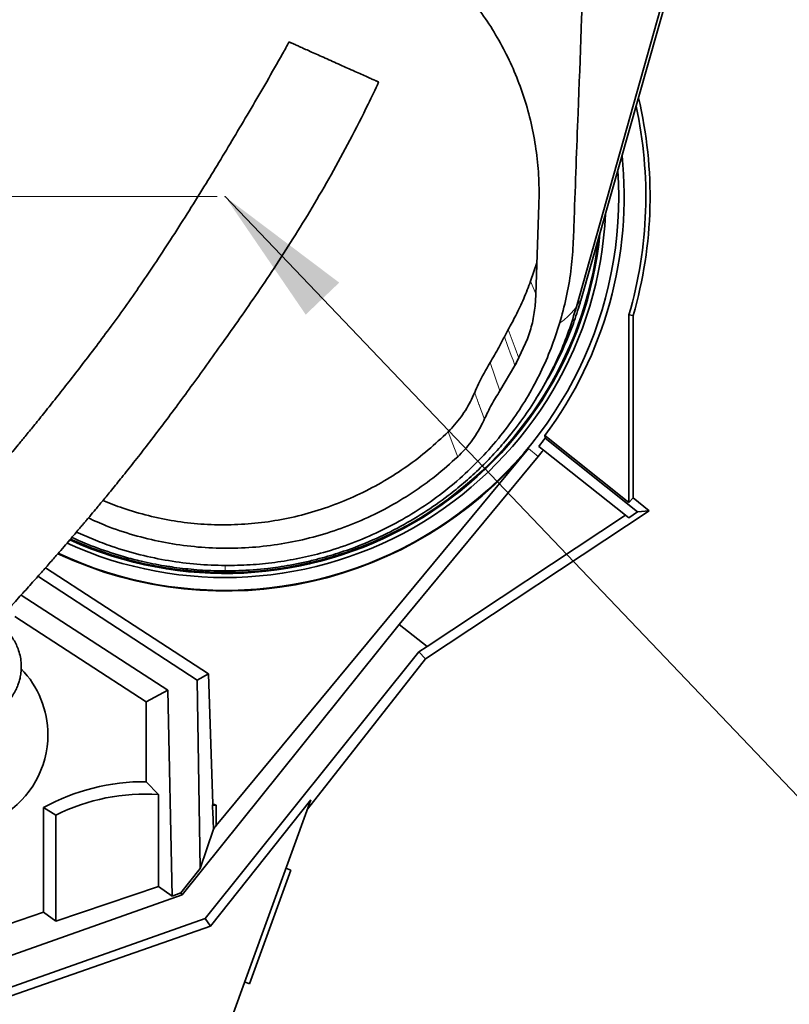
# Model space of a CAD drawing. Header units: millimetres. Extents: x 0 to 11920, y 0 to 8400.
# Tile 19 of 63: x 3413 to 3795, y 5324 to 5813. Entities that reach past the tile are written whole.
import ezdxf

# ---------------------------------------------------------------- set-up
doc = ezdxf.new("R2010")
doc.units = ezdxf.units.MM
doc.header["$LTSCALE"] = 20
doc.header["$PDSIZE"] = -1
doc.styles.add('SLDTEXTSTYLE0', font='TXT', dxfattribs={"width": 0.605})
doc.dimstyles.new('SLDDIMSTYLE0', dxfattribs={"dimtxt": 70, "dimasz": 70, "dimexe": 0, "dimexo": 0.0625, "dimgap": 17.5, "dimtad": 1, "dimdec": 1, "dimrnd": 1e-09, "dimzin": 12, "dimdsep": 46, "dimtxsty": 'SLDTEXTSTYLE0', "dimsah": 1, "dimcen": 0.09, "dimadec": 0, "dimazin": 3, "dimtfac": 1, "dimtofl": 0, "dimtmove": 0, "dimatfit": 3, "dimfxl": 1, "dimfrac": 2, "dimtolj": 1, "dimtzin": 12, "dimarcsym": 0})
doc.dimstyles.new('SLDDIMSTYLE1', dxfattribs={"dimtxt": 0.18, "dimasz": 70, "dimexe": 0, "dimexo": 0.0625, "dimgap": 0, "dimtad": 0, "dimtih": 1, "dimtoh": 1, "dimdec": 0, "dimrnd": 1e-09, "dimzin": 0, "dimdsep": 46, "dimtxsty": 'Standard', "dimsah": 1, "dimcen": 0.09, "dimadec": 0, "dimazin": 0, "dimtfac": 70, "dimtdec": 0, "dimtofl": 0, "dimtmove": 0, "dimatfit": 3, "dimfxl": 1, "dimfrac": 2, "dimtolj": 1, "dimtzin": 0, "dimarcsym": 0})

# ---------------------------------------------------------------- blocks, each defined once
blk = doc.blocks.new('_D_10')
at = {"color": 7, "linetype": 'Continuous', "lineweight": 0}
for p, q in [((3510.71, 6860.22), (2427, 6860.22)), ((2457, 6860.22), (2457, 5725.22)), ((3510.71, 5725.22), (2427, 5725.22))]:
    blk.add_line(p, q, dxfattribs=at)
at = {"color": 7, "linetype": 'Continuous', "lineweight": 18}
for points in [[(2457, 6860.22), (2447, 6790.22), (2467, 6790.22)], [(2457, 5725.22), (2467, 5795.22), (2447, 5795.22)]]:
    blk.add_solid(points, dxfattribs=at)
at = {"color": 7, "linetype": 'Continuous', "lineweight": 18, "insert": (2366.76, 6185.78), "char_height": 70, "attachment_point": 1, "rotation": 90, "style": 'SLDTEXTSTYLE0'}
blk.add_mtext('1135', dxfattribs=at)

msp = doc.modelspace()

# ---------------------------------------------------------------- linework, layer by layer
at = {"color": 7, "linetype": 'Continuous', "lineweight": 35}
for p, q in [((3743.79, 5858.1), (3691.7, 5674.89)), ((3689.17, 5670.55), (3740.23, 5851.97)), ((3670.54, 5721.31), (3668.97, 5676.52)), ((3666.33, 5683.24), (3669.52, 5692.34)), ((3668.97, 5676.52), (3668.63, 5670.93)), ((3717.31, 5666.25), (3715.21, 5666.55)), ((3715.21, 5573.4), (3715.21, 5666.55)), ((3717.31, 5666.25), (3717.31, 5575.75)), ((3655.29, 5659.33), (3653.35, 5655.72)), ((3659.53, 5643.15), (3664.78, 5654.71)), ((3658.62, 5641.42), (3659.53, 5643.15)), ((3651.13, 5628.8), (3658.62, 5641.42)), ((3669.95, 5626.36), (3671.98, 5629.7)), ((3643.4, 5614.67), (3643.41, 5614.69)), ((3673.45, 5606.62), (3673.61, 5605.32)), ((3673.45, 5606.62), (3715.21, 5573.4)), ((3719.54, 5568.79), (3673.61, 5605.32)), ((3665.38, 5600.31), (3510.23, 5413.18)), ((3672.8, 5599.47), (3670.5, 5601.3)), ((3713.47, 5567.12), (3672.8, 5599.47)), ((3670.22, 5596.3), (3601.09, 5512.91)), ((3717.31, 5575.75), (3715.21, 5573.4)), ((3717.31, 5575.75), (3725.32, 5569.38)), ((3725.32, 5569.38), (3614.16, 5495.8)), ((3713.47, 5567.12), (3615.02, 5501.96)), ((3715.08, 5565.84), (3713.47, 5567.12)), ((3715.08, 5565.84), (3719.54, 5568.79)), ((3725.32, 5569.38), (3719.54, 5568.79)), ((3449.12, 5555.19), (3440.92, 5558.79)), ((3425.46, 5540.96), (3506.4, 5488.35)), ((3500.84, 5485.2), (3421.78, 5536.8)), ((3413.44, 5527.52), (3486.34, 5480.32)), ((3475.52, 5474.45), (3410.31, 5516.83)), ((3601.09, 5512.91), (3493.38, 5378.71)), ((3601.09, 5512.91), (3615.02, 5501.96)), ((3615.02, 5501.96), (3610.93, 5499.31)), ((3610.93, 5499.31), (3504.74, 5367.09)), ((3614.16, 5495.8), (3610.93, 5499.31)), ((3614.16, 5495.8), (3555.58, 5421.26)), ((3500.84, 5485.2), (3506.4, 5488.35)), ((3506.4, 5488.35), (3508.65, 5423.81)), ((3502.27, 5391.82), (3500.84, 5485.2)), ((3486.34, 5480.32), (3475.52, 5474.45)), ((3486.34, 5480.32), (3488.34, 5378.17)), ((3475.52, 5474.45), (3475.52, 5434.91)), ((3481.71, 5428.48), (3475.52, 5434.91)), ((3481.71, 5382.93), (3481.71, 5428.48)), ((3507.51, 5363.28), (3557.27, 5425.89)), ((3508.46, 5423.22), (3510.23, 5423.22)), ((3510.23, 5423.22), (3510.23, 5413.18)), ((3557.27, 5425.89), (3513.71, 5306.22)), ((3424.52, 5370.1), (3424.52, 5422.03)), ((3430.71, 5418.29), (3424.52, 5422.03)), ((3430.71, 5418.29), (3430.71, 5365.67)), ((3508.93, 5411.35), (3502.27, 5391.82)), ((3502.27, 5391.82), (3492.68, 5379.72)), ((3547.38, 5391.03), (3526.86, 5334.65)), ((3547.38, 5391.03), (3544.91, 5391.93)), ((3430.71, 5365.67), (3481.71, 5382.93)), ((3488.34, 5378.17), (3481.71, 5382.93)), ((3488.34, 5378.17), (3492.68, 5379.72)), ((3493.38, 5378.71), (3492.68, 5379.72)), ((3212.72, 5279.49), (3493.38, 5378.71)), ((3424.52, 5370.1), (3382.6, 5355.91)), ((3430.71, 5365.67), (3424.52, 5370.1)), ((3504.74, 5367.09), (3219.26, 5266.07)), ((3507.51, 5363.28), (3504.74, 5367.09)), ((3381.84, 5319.44), (3507.51, 5363.28)), ((3524.39, 5335.55), (3526.86, 5334.65))]:
    msp.add_line(p, q, dxfattribs=at)
at = {"color": 8, "linetype": 'Continuous', "lineweight": 18}
for p, q in [((3668.98, 5676.9), (3666.33, 5683.24)), ((3689.17, 5670.55), (3691.7, 5674.89)), ((3651.13, 5628.8), (3646.25, 5642.86)), ((3665.38, 5600.31), (3670.22, 5596.3))]:
    msp.add_line(p, q, dxfattribs=at)
at = {"color": 8, "linetype": 'Continuous', "lineweight": 18, "flags": 128}
for points in [[(3660.48, 5645.01), (3658.65, 5650.07), (3655.29, 5659.33)], [(3653.35, 5655.72), (3654.99, 5651.26), (3656.81, 5646.34), (3657.67, 5643.99), (3658.62, 5641.42)], [(3625.44, 5608.52), (3627.81, 5602.32), (3629.75, 5597.25), (3630.18, 5596.12)]]:
    msp.add_lwpolyline(points, dxfattribs=at)
at = {"color": 7, "linetype": 'Continuous', "lineweight": 35}
for centre, radius, start, end in [((3514.71, 5725.22), 208.9, 343.6904, 12.389), ((3514.71, 5725.22), 211, 343.7722, 13.4298), ((3514.71, 5725.22), 198.14, 323.235, 5.9061), ((3514.71, 5725.22), 195.42, 244.9178, 3.81), ((3514.71, 5725.22), 189.02, 245.4708, 357.3614), ((3514.71, 5725.22), 187, 245.6526, 354.403), ((3514.71, 5725.22), 186.5, 245.6979, 353.518), ((3514.71, 5725.22), 199.06, 321.5, 322.9629), ((3514.71, 5725.22), 195.71, 244.894, 320.3394), ((3514.71, 5725.22), 202, 320.3394, 321.5), ((3379.71, 5458.22), 47, 0, 44.0932), ((3379.71, 5458.22), 47, 242.9228, 0), ((3474.71, 5330.72), 104.19, 89.5559, 118.7983), ((3474.71, 5330.72), 98.01, 85.9093, 116.6813), ((3514.81, 5421.54), 6.57, 159.7716, 165.1973), ((3474.71, 5330.72), 99.08, 68.9923, 69.97)]:
    msp.add_arc(centre, radius, start, end, dxfattribs=at)
for centre, major_axis, ratio, start_param, end_param in [((3474.71, 6415.93), (-37.95, 1089.67), 0.001824, 2.716478, 2.743704), ((3474.71, 5371.44), (37.97, 45.92), 0.033394, 5.792599, 5.879621)]:
    msp.add_ellipse(centre, major_axis=major_axis, ratio=ratio, start_param=start_param, end_param=end_param, dxfattribs=at)
for points, knots in [([(3561.12, 5874.6), (3565.11, 5873.27), (3573.11, 5870.62), (3584.63, 5865.42), (3595.71, 5859.4), (3606.21, 5852.51), (3616.08, 5844.8), (3625.27, 5836.34), (3633.73, 5827.21), (3641.46, 5817.4), (3648.39, 5806.94), (3654.47, 5795.89), (3659.63, 5784.43), (3663.9, 5772.46), (3667.19, 5760.03), (3669.43, 5747.2), (3670.67, 5734.25), (3670.58, 5725.62), (3670.54, 5721.31)], [0, 0, 0, 0, 0.060936, 0.122094, 0.183256, 0.244198, 0.305067, 0.366144, 0.427228, 0.488108, 0.550527, 0.613151, 0.675783, 0.738213, 0.803548, 0.869099, 0.934657, 1, 1, 1, 1]), ([(3349.95, 5763.39), (3351.56, 5767.91), (3354.8, 5776.93), (3361.18, 5790.03), (3368.7, 5802.69), (3376.26, 5813.2), (3383.38, 5821.6), (3391.57, 5830.48), (3405.88, 5846.04), (3418.15, 5859.39), (3426.32, 5868.29)], [0, 0, 0, 0, 0.110539, 0.221079, 0.33484, 0.448601, 0.517448, 0.586322, 0.724218, 1, 1, 1, 1]), ([(3693.07, 5850.38), (3692.05, 5822.46), (3690.39, 5777.1), (3688.45, 5727.39), (3687.62, 5701.23), (3686.55, 5688.12), (3684.31, 5675.1), (3681.96, 5666.57), (3680.79, 5662.31)], [0, 0, 0, 0, 0.443849, 0.720851, 0.790171, 0.859432, 0.929715, 1, 1, 1, 1]), ([(3546.47, 5801.97), (3545.4, 5800), (3541.73, 5793.32), (3535.4, 5782.29), (3527.65, 5768.98), (3520.05, 5756.16), (3512.61, 5743.8), (3504.92, 5731.21), (3496.99, 5718.45), (3488.81, 5705.58), (3480.8, 5693.31), (3472.9, 5681.58), (3465.08, 5670.43), (3457.41, 5659.9), (3450.04, 5650.06), (3443.02, 5640.93), (3436.43, 5632.46), (3430.3, 5624.69), (3424.75, 5617.72), (3419.85, 5611.65), (3415.68, 5606.54), (3412.24, 5602.35), (3409.71, 5599.31), (3407.97, 5597.23), (3406.85, 5595.89), (3405.76, 5594.6), (3404.43, 5593.03), (3402.63, 5590.9), (3400.25, 5588.11), (3397.21, 5584.57), (3393.44, 5580.22), (3388.93, 5575.08), (3383.67, 5569.15), (3377.65, 5562.47), (3371.55, 5555.79), (3365.45, 5549.23), (3359.47, 5542.88), (3353.06, 5536.18), (3346.74, 5529.68), (3340.55, 5523.42), (3334.53, 5517.42), (3328.76, 5511.76), (3325.09, 5508.25), (3323.45, 5506.67)], [0, 0, 0, 0, 0.01764, 0.059851, 0.10124, 0.141698, 0.181075, 0.219228, 0.262454, 0.303667, 0.3428, 0.379862, 0.415613, 0.449339, 0.481044, 0.510704, 0.538301, 0.563875, 0.587047, 0.606991, 0.62389, 0.637785, 0.648703, 0.654335, 0.658653, 0.66218, 0.66736, 0.674502, 0.683718, 0.695715, 0.710617, 0.72843, 0.749174, 0.772888, 0.799644, 0.821789, 0.845805, 0.871811, 0.899962, 0.92416, 0.949979, 0.977565, 1, 1, 1, 1]), ([(3590.97, 5782.03), (3590.91, 5782.06), (3590.79, 5782.11), (3589.8, 5782.55), (3588.19, 5783.27), (3585.95, 5784.28), (3583.2, 5785.51), (3579.99, 5786.95), (3576.5, 5788.51), (3572.77, 5790.18), (3569.04, 5791.85), (3565.29, 5793.53), (3561.74, 5795.12), (3558.38, 5796.63), (3555.34, 5797.99), (3552.63, 5799.2), (3550.34, 5800.23), (3548.52, 5801.04), (3547.24, 5801.62), (3546.52, 5801.94), (3546.54, 5801.93), (3546.55, 5801.92)], [0, 0, 0, 0, 0.04788, 0.103366, 0.160451, 0.216054, 0.273331, 0.327804, 0.383971, 0.436505, 0.490675, 0.541372, 0.593594, 0.643412, 0.694653, 0.744925, 0.796571, 0.848447, 0.901715, 0.9557, 1, 1, 1, 1]), ([(3358.06, 5470.59), (3359.71, 5472.18), (3363.45, 5475.77), (3369.37, 5481.57), (3375.61, 5487.78), (3382.05, 5494.27), (3388.63, 5501.03), (3395.31, 5508), (3401.56, 5514.63), (3407.61, 5521.14), (3413.42, 5527.49), (3418.95, 5533.62), (3423.9, 5539.18), (3428.29, 5544.15), (3432.1, 5548.53), (3435.35, 5552.29), (3438.15, 5555.54), (3440.5, 5558.29), (3442.42, 5560.55), (3443.84, 5562.22), (3444.99, 5563.58), (3446.16, 5564.97), (3447.96, 5567.11), (3450.59, 5570.25), (3454.2, 5574.59), (3458.57, 5579.91), (3463.7, 5586.23), (3469.5, 5593.49), (3475.84, 5601.58), (3482.55, 5610.35), (3489.6, 5619.77), (3496.94, 5629.76), (3504.61, 5640.34), (3512.65, 5651.54), (3521.12, 5663.47), (3529.99, 5676.26), (3539.18, 5689.93), (3548.61, 5704.53), (3558.09, 5719.98), (3567.55, 5736.29), (3576.85, 5753.42), (3584.69, 5768.76), (3589.23, 5778.39), (3590.95, 5782.04)], [0, 0, 0, 0, 0.021371, 0.048489, 0.073929, 0.097822, 0.12568, 0.151466, 0.175311, 0.197316, 0.220306, 0.241071, 0.25967, 0.276141, 0.290505, 0.302773, 0.312948, 0.322259, 0.3295, 0.334818, 0.338407, 0.342628, 0.348177, 0.358999, 0.372836, 0.389708, 0.409639, 0.43273, 0.458139, 0.485444, 0.514705, 0.546001, 0.578764, 0.613548, 0.650346, 0.689143, 0.730764, 0.774407, 0.820038, 0.867625, 0.917153, 0.968622, 1, 1, 1, 1]), ([(3655.29, 5659.33), (3656.57, 5661.61), (3659.36, 5666.59), (3663.1, 5674.56), (3665.25, 5680.35), (3666.33, 5683.24)], [0, 0, 0, 0, 0.298052, 0.648237, 1, 1, 1, 1]), ([(3691.7, 5674.89), (3690.67, 5671.5), (3688.62, 5664.71), (3684.33, 5653.59), (3678.98, 5641.79), (3674.25, 5633.67), (3671.95, 5629.71)], [0, 0, 0, 0, 0.21521, 0.43038, 0.72253, 1, 1, 1, 1]), ([(3653.78, 5603.87), (3656.44, 5607.16), (3661.75, 5613.72), (3668.79, 5624.23), (3675.15, 5635.18), (3680.68, 5646.6), (3685.47, 5658.38), (3687.93, 5666.49), (3689.17, 5670.55)], [0, 0, 0, 0, 0.166081, 0.331704, 0.497732, 0.66478, 0.832334, 1, 1, 1, 1]), ([(3664.78, 5654.71), (3665.71, 5657.31), (3667.59, 5662.58), (3668.28, 5668.13), (3668.63, 5670.93)], [0, 0, 0, 0, 0.495076, 1, 1, 1, 1]), ([(3680.79, 5662.31), (3679.44, 5658.18), (3676.74, 5649.91), (3671.44, 5637.93), (3665.29, 5626.36), (3657.96, 5614.88), (3649.36, 5603.63), (3639.42, 5592.75), (3628.54, 5582.73), (3616.86, 5573.7), (3604.43, 5565.74), (3591.36, 5558.86), (3577.71, 5553.08), (3564.4, 5548.72), (3551.6, 5545.63), (3539.42, 5543.58), (3527.1, 5542.32), (3518.84, 5542.21), (3514.71, 5542.15)], [0, 0, 0, 0, 0.060552, 0.121278, 0.182004, 0.242557, 0.310036, 0.377762, 0.445486, 0.512961, 0.579544, 0.646374, 0.713199, 0.779776, 0.83476, 0.889889, 0.945017, 1, 1, 1, 1]), ([(3646.25, 5642.86), (3647, 5644.1), (3648.49, 5646.59), (3650.88, 5650.87), (3652.45, 5653.94), (3653.35, 5655.72)], [0, 0, 0, 0, 0.296326, 0.592653, 1, 1, 1, 1]), ([(3658.62, 5641.42), (3658.87, 5641.88), (3659.18, 5642.47), (3659.49, 5643.06), (3659.55, 5643.19)], [0, 0, 0, 0, 0.790687, 1, 1, 1, 1]), ([(3638.63, 5628.01), (3639.25, 5629.44), (3641.47, 5634.55), (3644.25, 5639.38), (3646.25, 5642.86)], [0, 0, 0, 0, 0.279188, 1, 1, 1, 1]), ([(3643.41, 5614.69), (3644.55, 5617.12), (3646.84, 5621.97), (3649.7, 5626.52), (3651.13, 5628.8)], [0, 0, 0, 0, 0.500768, 1, 1, 1, 1]), ([(3638.63, 5628.01), (3637.95, 5626.49), (3636.58, 5623.45), (3634.04, 5619.08), (3631.13, 5614.88), (3628.22, 5611.36), (3626.23, 5609.32), (3625.44, 5608.52)], [0, 0, 0, 0, 0.210657, 0.422774, 0.639516, 0.857864, 1, 1, 1, 1]), ([(3630.18, 5596.12), (3631.36, 5597.29), (3633.74, 5599.64), (3636.93, 5603.55), (3639.8, 5607.74), (3641.93, 5611.5), (3643.02, 5613.86), (3643.4, 5614.67)], [0, 0, 0, 0, 0.216596, 0.434696, 0.657537, 0.882013, 1, 1, 1, 1]), ([(3625.44, 5608.52), (3622.19, 5605.47), (3615.69, 5599.36), (3605.03, 5591.24), (3593.7, 5583.91), (3581.68, 5577.54), (3569.05, 5572.18), (3556.01, 5567.91), (3542.78, 5564.82), (3529.44, 5562.93), (3516.08, 5562.18), (3502.71, 5562.57), (3489.51, 5564.08), (3476.58, 5566.76), (3464.73, 5570.15), (3457.37, 5573.13), (3454.08, 5574.46)], [0, 0, 0, 0, 0.072189, 0.144498, 0.216682, 0.290476, 0.364547, 0.438611, 0.512396, 0.584361, 0.656593, 0.728823, 0.800786, 0.871491, 0.942447, 1, 1, 1, 1]), ([(3653.78, 5603.87), (3651.65, 5601.43), (3647.4, 5596.54), (3640.5, 5589.63), (3633.21, 5583.04), (3624.2, 5575.75), (3613.32, 5568.13), (3600.21, 5560.47), (3586.34, 5553.87), (3576.34, 5550.1), (3571.11, 5548.41), (3570.8, 5548.31)], [0, 0, 0, 0, 0.096538, 0.193074, 0.29077, 0.388466, 0.536763, 0.68505, 0.837709, 0.99037, 1, 1, 1, 1]), ([(3630.18, 5596.12), (3626.6, 5592.91), (3619.45, 5586.51), (3607.7, 5578.11), (3595.33, 5570.68), (3582.35, 5564.36), (3568.87, 5559.19), (3554.99, 5555.19), (3540.83, 5552.41), (3526.47, 5550.86), (3512.03, 5550.55), (3497.62, 5551.5), (3483.34, 5553.67), (3469.32, 5557.11), (3457.08, 5561.09), (3449.76, 5564.41), (3446.81, 5565.75)], [0, 0, 0, 0, 0.074651, 0.149006, 0.223056, 0.296804, 0.37026, 0.443443, 0.516381, 0.589109, 0.661669, 0.734108, 0.806478, 0.878832, 0.951223, 1, 1, 1, 1]), ([(3464.72, 5546.46), (3460.29, 5547.81), (3451.44, 5550.51), (3442.97, 5554.18), (3438.76, 5556.01)], [0, 0, 0, 0, 0.501742, 1, 1, 1, 1]), ([(3514.71, 5542.15), (3510.04, 5542.29), (3500.66, 5542.57), (3486.54, 5544.41), (3472.45, 5547.36), (3459.92, 5551.01), (3452.26, 5553.97), (3449.12, 5555.19)], [0, 0, 0, 0, 0.208747, 0.418938, 0.633694, 0.850023, 1, 1, 1, 1]), ([(3464.72, 5546.46), (3467.52, 5545.7), (3474.1, 5543.92), (3480.8, 5542.69), (3484.65, 5541.99)], [0, 0, 0, 0, 0.4257949, 1, 1, 1, 1]), ([(3570.8, 5548.31), (3569.13, 5547.78), (3565.56, 5546.67), (3559.8, 5545.11), (3553.52, 5543.62), (3547.19, 5542.37), (3541.3, 5541.41), (3537.6, 5540.94), (3535.87, 5540.73)], [0, 0, 0, 0, 0.146806, 0.313591, 0.500356, 0.687411, 0.853958, 1, 1, 1, 1]), ([(3484.65, 5541.99), (3485.44, 5541.86), (3487.02, 5541.6), (3488.61, 5541.37), (3489.4, 5541.26)], [0, 0, 0, 0, 0.500335, 1, 1, 1, 1]), ([(3514.71, 5539.5), (3513.77, 5539.51), (3509.08, 5539.53), (3500.61, 5539.9), (3493.15, 5540.81), (3489.4, 5541.26)], [0, 0, 0, 0, 0.111317, 0.554778, 1, 1, 1, 1]), ([(3535.87, 5540.73), (3531.08, 5540.27), (3524.04, 5539.59), (3516.97, 5539.52), (3514.71, 5539.5)], [0, 0, 0, 0, 0.68113, 1, 1, 1, 1]), ([(3360.09, 5455.78), (3360.62, 5455.89), (3361.77, 5456.13), (3363.52, 5456.51), (3365.54, 5456.95), (3367.88, 5457.48), (3370.93, 5458.19), (3374.63, 5459.11), (3378.74, 5460.2), (3382.57, 5461.33), (3385.78, 5462.38), (3388.33, 5463.28), (3390.39, 5464.08), (3392.28, 5464.86), (3394.43, 5465.81), (3396.82, 5466.97), (3399.14, 5468.26), (3401.23, 5469.59), (3403.21, 5471.05), (3405.21, 5472.79), (3407.32, 5475.01), (3409.27, 5477.62), (3410.78, 5480.27), (3411.8, 5482.59), (3412.52, 5484.74), (3413.09, 5487.04), (3413.5, 5489.87), (3413.57, 5493.21), (3413.15, 5496.69), (3412.3, 5499.95), (3411.14, 5502.82), (3409.79, 5505.31), (3408.29, 5507.47), (3406.62, 5509.44), (3404.66, 5511.3), (3402.72, 5512.84), (3401.38, 5513.64), (3400.89, 5513.93)], [0, 0, 0, 0, 0.015526, 0.033427, 0.051448, 0.074762, 0.102654, 0.142793, 0.187455, 0.232071, 0.26966, 0.301132, 0.327341, 0.349672, 0.376958, 0.411844, 0.447555, 0.477405, 0.502571, 0.529508, 0.560577, 0.595327, 0.626083, 0.650875, 0.669748, 0.691218, 0.718238, 0.751119, 0.785845, 0.81793, 0.847161, 0.87437, 0.899703, 0.923761, 0.950967, 0.981969, 1, 1, 1, 1])]:
    msp.add_open_spline(points, degree=3, knots=knots, dxfattribs=at)
at = {"color": 8, "linetype": 'Continuous', "lineweight": 18}
for points, knots in [([(3680.79, 5662.31), (3681.47, 5662.84), (3682.82, 5663.87), (3684.63, 5665.46), (3686.27, 5667.07), (3687.8, 5668.76), (3688.71, 5669.94), (3689.17, 5670.55)], [0, 0, 0, 0, 0.204433, 0.400782, 0.595094, 0.792684, 1, 1, 1, 1]), ([(3643.41, 5614.69), (3642.55, 5617.06), (3641.67, 5619.52), (3640.08, 5623.96), (3639.34, 5626.02), (3638.63, 5628.01)], [0, 0, 0, 0, 0.536291, 0.553822, 1, 1, 1, 1]), ([(3514.71, 5539.5), (3514.71, 5539.86), (3514.71, 5540.58), (3514.71, 5541.63), (3514.71, 5542.15)], [0, 0, 0, 0, 0.499936, 1, 1, 1, 1])]:
    msp.add_open_spline(points, degree=3, knots=knots, dxfattribs=at)
at = {"color": 7, "linetype": 'Continuous', "lineweight": 0}
msp.add_point((3514.71, 5725.22), dxfattribs=at)

# ---------------------------------------------------------------- dimensions: what is measured, and where the dimension line sits
at = {"color": 7, "linetype": 'Continuous', "lineweight": 18}
dim = msp.add_linear_dim(base=(2457, 5725.22), p1=(3514.71, 6860.22), p2=(3514.71, 5725.22), angle=90, dimstyle='SLDDIMSTYLE0', dxfattribs=at)
dim.commit()
dim.dimension.update_dxf_attribs({"geometry": '_D_10', "text_midpoint": (2457, 6292.72), "dimtype": 160})

# ---------------------------------------------------------------- leaders
at = {"color": 7, "linetype": 'Continuous', "lineweight": 0}
msp.add_leader([(3514.71, 5725.22), (3818.89, 5406.67)], dimstyle='SLDDIMSTYLE1', dxfattribs=at)

doc.saveas('drawing.dxf')
